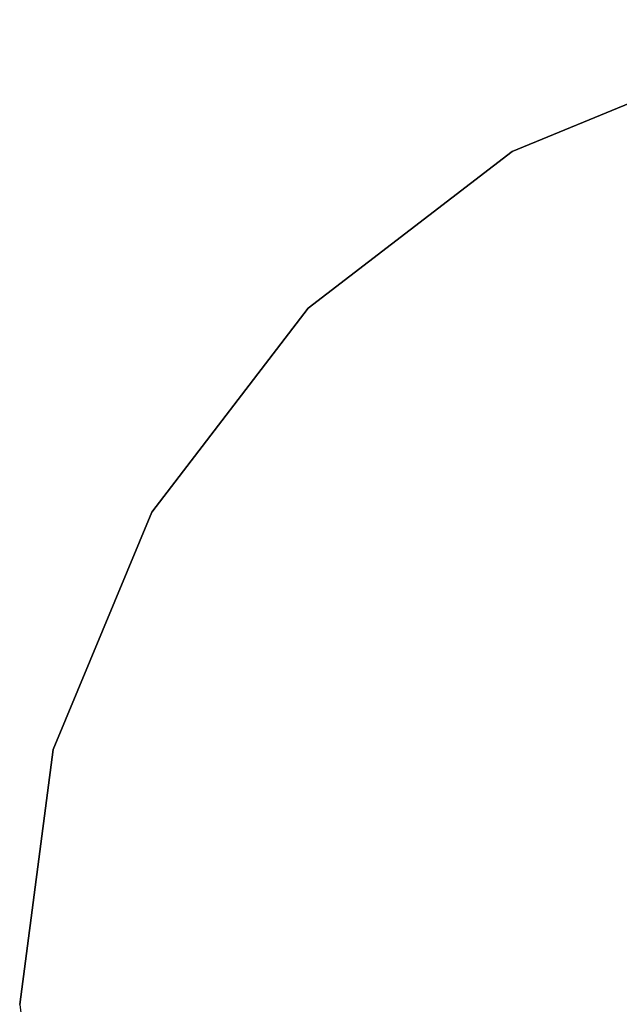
# Model space of a CAD drawing. Header units: millimetres. Extents: x -30782 to 40110, y 35885 to 73818.
# Tile 49 of 166: x -15104 to -14922, y 64424 to 64724. Entities that reach past the tile are written whole.
import ezdxf

# ---------------------------------------------------------------- set-up
doc = ezdxf.new("R2010")
doc.units = ezdxf.units.MM

# ---------------------------------------------------------------- blocks, each defined once
blk = doc.blocks.new('A$C1ED21673')
for points, invisible_edges in [([(1669.39, 599.8, -609.86), (1519.44, 559.62, -609.86), (1591.77, 589.58, -609.86)], 1), ([(1591.77, 589.58, -597.86), (1519.44, 559.62, -597.86), (1457.33, 511.96, -597.86)], 12), ([(1591.77, 589.58, -597.86), (1591.77, 589.58, -609.86), (1519.44, 559.62, -609.86)], 12), ([(1591.77, 589.58, -597.86), (1519.44, 559.62, -609.86), (1519.44, 559.62, -597.86)], 1), ([(1519.44, 559.62, -609.86), (1409.67, 449.85, -609.86), (1457.33, 511.96, -609.86)], 1), ([(1519.44, 559.62, -609.86), (1457.33, 511.96, -609.86), (1457.33, 511.96, -597.86)], 12), ([(1519.44, 559.62, -597.86), (1519.44, 559.62, -609.86), (1457.33, 511.96, -597.86)], 2), ([(1457.33, 511.96, -597.86), (1409.67, 449.85, -597.86), (1379.71, 377.52, -597.86)], 12), ([(1409.67, 449.85, -609.86), (1409.67, 449.85, -597.86), (1457.33, 511.96, -597.86)], 12), ([(1457.33, 511.96, -597.86), (1457.33, 511.96, -609.86), (1409.67, 449.85, -609.86)], 12), ([(1409.67, 449.85, -609.86), (1369.49, 299.9, -609.86), (1379.71, 377.52, -609.86)], 1), ([(1379.71, 377.52, -597.86), (1409.67, 449.85, -597.86), (1409.67, 449.85, -609.86)], 12), ([(1409.67, 449.85, -609.86), (1379.71, 377.52, -609.86), (1379.71, 377.52, -597.86)], 12), ([(1379.71, 377.52, -597.86), (1379.71, 377.52, -609.86), (1369.49, 299.9, -609.86)], 12), ([(1379.71, 377.52, -597.86), (1369.49, 299.9, -609.86), (1369.49, 299.9, -597.86)], 1), ([(1379.71, 377.52, -597.86), (1369.49, 299.9, -597.86), (1379.71, 222.28, -597.86)], 12)]:
    blk.add_3dface(points, dxfattribs=dict(invisible_edges=invisible_edges))

msp = doc.modelspace()

# ---------------------------------------------------------------- block references
msp.add_blockref('A$C1ED21673', (-16473.93, 64124.28))

doc.saveas('drawing.dxf')
